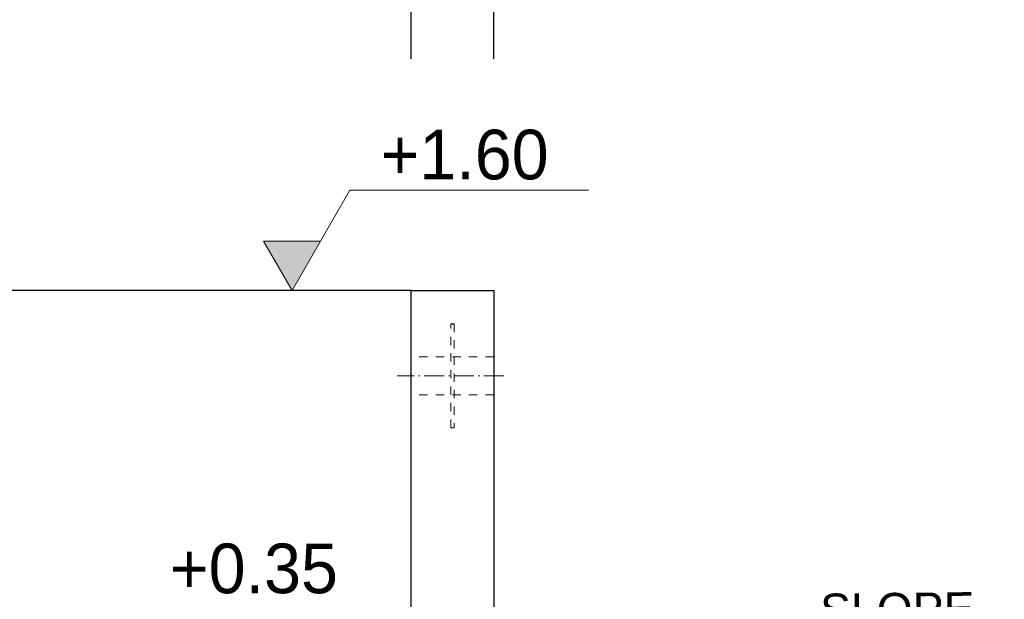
# Model space of a CAD drawing. Header units: millimetres. Extents: x 238070 to 270166, y 16326 to 41314.
# Tile 101 of 256: x 247275 to 250249, y 35887 to 37637. Entities that reach past the tile are written whole.
import ezdxf

# ---------------------------------------------------------------- set-up
doc = ezdxf.new("R2010")
doc.units = ezdxf.units.MM
doc.linetypes.add('ACAD_ISO10W100', pattern=[18, 12, -3, 0, -3])
doc.linetypes.add('JIS_02_1.0', pattern=[2, 1, -1])
doc.layers.add('Bemaßung', color=7, linetype='Continuous', lineweight=9)
doc.layers.add('Beschriftung', color=7, linetype='Continuous', lineweight=9)
doc.styles.add('LBB3.5M1000', font='isocp.shx', dxfattribs={"height": 3.5})
doc.dimstyles.new('DIN', dxfattribs={"dimtxt": 2.5, "dimasz": 2.5, "dimexe": 1.25, "dimexo": 0.625, "dimtad": 1, "dimtih": 1, "dimdec": 4, "dimdsep": 46, "dimlunit": 6, "dimtxsty": 'Standard', "dimcen": 2.5, "dimadec": 0, "dimazin": 0, "dimtfac": 1, "dimtdec": 4, "dimtmove": 0, "dimatfit": 3, "dimfxl": 0, "dimtvp": 1, "dimtolj": 1, "dimtzin": 0, "dimarcsym": 0})

# ---------------------------------------------------------------- blocks, each defined once
blk = doc.blocks.new('_Oblique')
at = {"color": 0, "linetype": 'ByBlock', "lineweight": -2}
blk.add_line((-0.5, -0.5), (0.5, 0.5), dxfattribs=at)
blk = doc.blocks.new('*D13')
at = {"layer": 'Bemaßung', "color": 0, "lineweight": -2, "transparency": 16777216}
for p, q in [((247156.7, 37519.7), (247156.7, 38247.4)), ((248456.7, 37519.7), (248456.7, 38247.4)), ((247156.7, 38122.4), (248456.7, 38122.4))]:
    blk.add_line(p, q, dxfattribs=at)
at = {"layer": 'DEFPOINTS', "color": 0, "transparency": 16777216}
for p in [(248456.7, 38122.4), (247156.7, 36819.7), (248456.7, 36819.7)]:
    blk.add_point(p, dxfattribs=at)
at = {"layer": 'Bemaßung', "color": 0, "lineweight": -2, "transparency": 16777216, "xscale": 200, "yscale": 200, "zscale": 200, "rotation": 180}
blk.add_blockref('_Oblique', (247156.7, 38122.4), dxfattribs=at)
at = {"layer": 'Bemaßung', "color": 0, "lineweight": -2, "transparency": 16777216, "xscale": 200, "yscale": 200, "zscale": 200}
blk.add_blockref('_Oblique', (248456.7, 38122.4), dxfattribs=at)
at = {"layer": 'Bemaßung', "color": 0, "transparency": 16777216, "insert": (247806.7, 38322.4), "char_height": 200, "attachment_point": 5}
blk.add_mtext('\\A1;1.30', dxfattribs=at)
blk = doc.blocks.new('*D14')
at = {"layer": 'Bemaßung', "color": 0, "lineweight": -2, "transparency": 16777216}
for p, q in [((248456.7, 37519.7), (248456.7, 38247.4)), ((248706.7, 37519.7), (248706.7, 38247.4)), ((248456.7, 38122.4), (248706.7, 38122.4)), ((248706.7, 38122.4), (249440, 38122.4))]:
    blk.add_line(p, q, dxfattribs=at)
at = {"layer": 'DEFPOINTS', "color": 0, "transparency": 16777216}
for p in [(248456.7, 38122.4), (248456.7, 36819.7), (248706.7, 36819.7)]:
    blk.add_point(p, dxfattribs=at)
at = {"layer": 'Bemaßung', "color": 0, "lineweight": -2, "transparency": 16777216, "xscale": 200, "yscale": 200, "zscale": 200, "rotation": 180}
blk.add_blockref('_Oblique', (248456.7, 38122.4), dxfattribs=at)
at = {"layer": 'Bemaßung', "color": 0, "lineweight": -2, "transparency": 16777216, "xscale": 200, "yscale": 200, "zscale": 200}
blk.add_blockref('_Oblique', (248706.7, 38122.4), dxfattribs=at)
at = {"layer": 'Bemaßung', "color": 0, "transparency": 16777216, "insert": (249173.3, 38322.4), "char_height": 200, "attachment_point": 5}
blk.add_mtext('\\A1;25', dxfattribs=at)

msp = doc.modelspace()

# ---------------------------------------------------------------- hatches: boundary and pattern name
at = {"layer": 'Bemaßung'}
h = msp.add_hatch(color=256, dxfattribs=at)
h.dxf.hatch_style = 1
h.paths.add_polyline_path([(248097.13713, 36819.68321), (248182.98288, 36968.37241), (248011.29138, 36968.37241)])

# ---------------------------------------------------------------- linework, layer by layer
for p, q in [((248456.65726, 36819.68321), (247156.65726, 36819.68321)), ((248456.65726, 34104.15578), (248456.65726, 36819.68321)), ((248456.65726, 36819.68321), (248706.65726, 36819.68321)), ((248706.65726, 36819.68321), (248706.65726, 34104.15578)), ((248576.65726, 36719.04398), (248586.65726, 36719.04398))]:
    msp.add_line(p, q)
at = {"linetype": 'JIS_02_1.0', "lineweight": 18, "ltscale": 25}
for p, q in [((248706.65726, 36619.04398), (248456.65726, 36619.04398)), ((248706.65726, 36504.74398), (248456.65726, 36504.74398))]:
    msp.add_line(p, q, dxfattribs=at)
at = {"linetype": 'ACAD_ISO10W100', "lineweight": 18, "ltscale": 5}
msp.add_line((248736.54226, 36561.89398), (248414.92971, 36561.89398), dxfattribs=at)
at = {"linetype": 'JIS_02_1.0', "lineweight": 18, "ltscale": 25}
msp.add_lwpolyline([(248576.65726, 36719.04398), (248586.65726, 36719.04398), (248586.65726, 36404.74398), (248576.65726, 36404.74398)], close=True, dxfattribs=at)
at = {"layer": 'Bemaßung'}
for p, q in [((248182.98288, 36968.37241), (248271.72862, 37122.08455)), ((248271.72862, 37122.08455), (248992.88161, 37122.08455))]:
    msp.add_line(p, q, dxfattribs=at)
msp.add_lwpolyline([(248097.13713, 36819.68321), (248182.98288, 36968.37241), (248011.29138, 36968.37241)], close=True, dxfattribs=at)

# ---------------------------------------------------------------- texts
at = {"layer": 'Bemaßung', "char_height": 150, "attachment_point": 5}
for s, insert in [('\\A1;+1.60', (248618.52894, 37229.09252)), ('\\A1;+0.35', (247982.05766, 35979.09252))]:
    msp.add_mtext(s, dxfattribs=dict(at, insert=insert))
at = {"layer": 'Beschriftung', "insert": (249691.95843, 35903.48407), "char_height": 100, "width": 1290.9032467, "attachment_point": 1, "rotation": 0.64495339, "style": 'LBB3.5M1000'}
msp.add_mtext('{\\fArial|b0|i0|c0|p34;SLOPE\\fMS Shell Dlg|b0|i0|c0|p0;\\P\\fArial|b0|i1|c0|p34;GEFÄLLE}', dxfattribs=at)

# ---------------------------------------------------------------- dimensions: what is measured, and where the dimension line sits
at = {"layer": 'Bemaßung'}
dim = msp.add_linear_dim(base=(248456.65726, 38122.35439), p1=(247156.65726, 36819.68321), p2=(248456.65726, 36819.68321), text='1.30', dimstyle='DIN', override={"dimscale": 100, "dimtxt": 2, "dimasz": 2, "dimexo": 7, "dimgap": 1, "dimtih": 0, "dimblk1": 'Oblique', "dimblk2": 'Oblique', "dimsah": 1, "dimtmove": 2}, dxfattribs=at)
dim.commit()
dim.dimension.update_dxf_attribs({"geometry": '*D13', "text_midpoint": (247806.65726, 38322.35439)})
dim = msp.add_linear_dim(base=(248456.65726, 38122.35439), p1=(248706.65726, 36819.68321), p2=(248456.65726, 36819.68321), angle=180, text='25', dimstyle='DIN', override={"dimscale": 100, "dimtxt": 2, "dimasz": 2, "dimexo": 7, "dimgap": 1, "dimtih": 0, "dimblk1": 'Oblique', "dimblk2": 'Oblique', "dimsah": 1}, dxfattribs=at)
dim.commit()
dim.dimension.update_dxf_attribs({"geometry": '*D14', "text_midpoint": (249173.32393, 38122.35439), "dimtype": 160})

doc.saveas('drawing.dxf')
